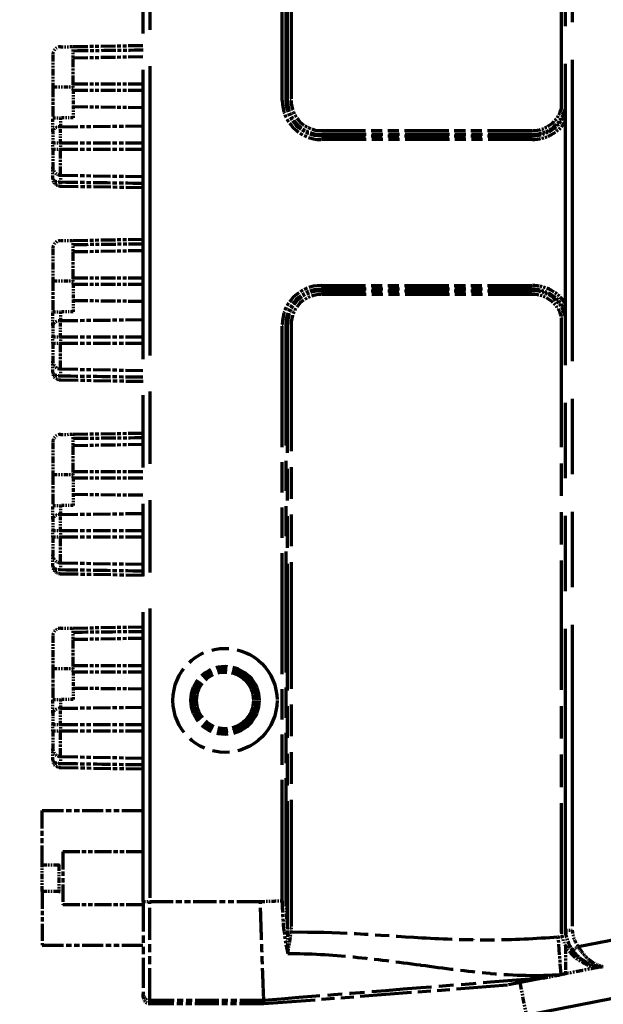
# Model space of a CAD drawing. Header units: millimetres. Extents: x 0 to 7128, y 0 to 5040.
# Tile 164 of 215: x 4994 to 5038, y 2335 to 2410. Entities that reach past the tile are written whole.
import ezdxf

# ---------------------------------------------------------------- set-up
doc = ezdxf.new("R2010")
doc.units = ezdxf.units.MM
doc.header["$LTSCALE"] = 12
doc.linetypes.add('DOUBLE_DASH_CHAIN', pattern=[1.2403, 0.6614, -0.0827, 0.1654, -0.0827, 0.1654, -0.0827])
doc.layers.add('Quote(ISO)', color=7, linetype='Continuous', lineweight=25, true_color=0x80ff00)
doc.layers.add('Tratto-punto-punto(ISO)', color=7, linetype='DOUBLE_DASH_CHAIN', lineweight=70)
doc.styles.add('Corrente-BSI', font='arial.ttf')
doc.dimstyles.new('DEFAULT-ISO', dxfattribs={"dimscale": 12, "dimtxt": 3.5, "dimasz": 2.5, "dimexe": 1, "dimexo": 1, "dimgap": 0.762, "dimtad": 1, "dimtoh": 1, "dimrnd": 1e-08, "dimtxsty": 'Corrente-BSI', "dimcen": 0.09, "dimdle": 10, "dimclrd": 7, "dimclre": 7, "dimclrt": 7, "dimazin": 2, "dimtfac": 0.571429, "dimtmove": 0, "dimatfit": 3, "dimfxl": 1, "dimtolj": 1, "dimlwd": 5, "dimlwe": 5, "dimarcsym": 0})

# ---------------------------------------------------------------- blocks, each defined once
blk = doc.blocks.new('*D18')
at = {"layer": 'Defpoints', "color": 0, "linetype": 'Continuous', "transparency": 16777216}
for p in [(2993.816, 3368.672), (5331.816, 2413.482), (2993.816, 2192.151)]:
    blk.add_point(p, dxfattribs=at)
at = {"layer": 'Quote(ISO)', "color": 7, "linetype": 'Continuous', "lineweight": 5, "transparency": 16777216}
for p, q in [((2993.816, 2204.151), (2993.816, 3380.672)), ((5331.816, 2425.482), (5331.816, 3380.672)), ((5301.816, 3368.672), (3023.816, 3368.672))]:
    blk.add_line(p, q, dxfattribs=at)
at = {"layer": 'Quote(ISO)', "color": 7, "linetype": 'Continuous', "transparency": 16777216}
for points in [[(3023.816, 3373.672), (3023.816, 3363.672), (2993.816, 3368.672)], [(5301.816, 3373.672), (5301.816, 3363.672), (5331.816, 3368.672)]]:
    blk.add_solid(points, dxfattribs=at)
at = {"layer": 'Quote(ISO)', "color": 7, "linetype": 'Continuous', "lineweight": 9, "transparency": 16777216, "insert": (4099.702, 3420.733), "char_height": 42, "attachment_point": 1, "style": 'Corrente-BSI'}
blk.add_mtext('\\A1;2338', dxfattribs=at)

msp = doc.modelspace()

# ---------------------------------------------------------------- linework, layer by layer
at = {"layer": 'Tratto-punto-punto(ISO)', "ltscale": 1.236499}
for p, q in [((5035.116, 2403.016), (5035.116, 2449.764)), ((5035.116, 2340.538), (5035.116, 2387.286))]:
    msp.add_line(p, q, dxfattribs=at)
at = {"layer": 'Tratto-punto-punto(ISO)', "ltscale": 2.879876}
msp.add_line((5035.416, 2340.713), (5035.416, 2449.589), dxfattribs=at)
at = {"layer": 'Tratto-punto-punto(ISO)', "ltscale": 2.878846}
msp.add_line((5035.916, 2449.569), (5035.916, 2340.733), dxfattribs=at)
at = {"layer": 'Tratto-punto-punto(ISO)', "ltscale": 1.210474}
for p, q in [((5014.344, 2403.651), (5014.344, 2449.416)), ((5014.626, 2449.416), (5014.626, 2403.651)), ((5014.344, 2340.886), (5014.344, 2386.651)), ((5014.626, 2386.651), (5014.626, 2340.886))]:
    msp.add_line(p, q, dxfattribs=at)
at = {"layer": 'Tratto-punto-punto(ISO)', "ltscale": 2.76489}
for p, q in [((5003.416, 2342.887), (5003.416, 2447.415)), ((5003.916, 2447.415), (5003.916, 2342.887))]:
    msp.add_line(p, q, dxfattribs=at)
at = {"layer": 'Tratto-punto-punto(ISO)', "ltscale": 1.156083}
for p, q in [((5013.951, 2403.651), (5013.951, 2447.36)), ((5014.233, 2447.36), (5014.233, 2403.651)), ((5013.951, 2342.942), (5013.951, 2386.651)), ((5014.233, 2386.651), (5014.233, 2342.942))]:
    msp.add_line(p, q, dxfattribs=at)
at = {"layer": 'Tratto-punto-punto(ISO)', "ltscale": 0.02531}
for p, q in [((4997.156, 2407.719), (4998.116, 2407.735)), ((4998.116, 2402.326), (4997.156, 2402.326)), ((4997.156, 2393.019), (4998.116, 2393.035)), ((4998.116, 2387.626), (4997.156, 2387.626)), ((4997.156, 2378.319), (4998.116, 2378.335)), ((4998.116, 2372.926), (4997.156, 2372.926)), ((4997.156, 2363.619), (4998.116, 2363.635)), ((4998.116, 2358.226), (4997.156, 2358.226))]:
    msp.add_line(p, q, dxfattribs=at)
at = {"layer": 'Tratto-punto-punto(ISO)', "ltscale": 0.140134}
for p, q in [((4998.116, 2407.735), (5003.416, 2407.828)), ((4998.116, 2393.035), (5003.416, 2393.128)), ((4998.116, 2378.335), (5003.416, 2378.428)), ((4998.116, 2363.635), (5003.416, 2363.728))]:
    msp.add_line(p, q, dxfattribs=at)
at = {"layer": 'Tratto-punto-punto(ISO)', "ltscale": 0.014786}
for p, q in [((4998.116, 2407.401), (4998.116, 2407.735)), ((4998.116, 2392.701), (4998.116, 2393.035)), ((4998.116, 2378.001), (4998.116, 2378.335)), ((4998.116, 2363.301), (4998.116, 2363.635))]:
    msp.add_line(p, q, dxfattribs=at)
at = {"layer": 'Tratto-punto-punto(ISO)', "ltscale": 0.064516}
for p, q in [((4996.566, 2407.119), (4996.566, 2404.676)), ((4996.566, 2392.419), (4996.566, 2389.976)), ((4996.566, 2377.719), (4996.566, 2375.276)), ((4996.566, 2363.019), (4996.566, 2360.576))]:
    msp.add_line(p, q, dxfattribs=at)
at = {"layer": 'Tratto-punto-punto(ISO)', "ltscale": 0.022812}
for p, q in [((4998.116, 2406.885), (4998.116, 2407.401)), ((4998.116, 2392.185), (4998.116, 2392.701)), ((4998.116, 2377.485), (4998.116, 2378.001)), ((4998.116, 2362.785), (4998.116, 2363.301))]:
    msp.add_line(p, q, dxfattribs=at)
at = {"layer": 'Tratto-punto-punto(ISO)', "ltscale": 0.140117}
for p, q in [((4998.116, 2406.885), (5003.416, 2406.978)), ((4998.116, 2404.901), (5003.416, 2404.901)), ((4998.116, 2404.423), (5003.416, 2404.423)), ((4998.116, 2403.185), (5003.416, 2403.127)), ((4998.116, 2392.185), (5003.416, 2392.278)), ((4998.116, 2390.201), (5003.416, 2390.201)), ((4998.116, 2389.723), (5003.416, 2389.723)), ((4998.116, 2388.485), (5003.416, 2388.427)), ((4998.116, 2377.485), (5003.416, 2377.578)), ((4998.116, 2375.501), (5003.416, 2375.501)), ((4998.116, 2375.023), (5003.416, 2375.023)), ((4998.116, 2373.785), (5003.416, 2373.727)), ((4998.116, 2362.785), (5003.416, 2362.878)), ((4998.116, 2360.801), (5003.416, 2360.801)), ((4998.116, 2360.323), (5003.416, 2360.323)), ((4998.116, 2359.085), (5003.416, 2359.027))]:
    msp.add_line(p, q, dxfattribs=at)
at = {"layer": 'Tratto-punto-punto(ISO)', "ltscale": 0.082354}
for p, q in [((4998.116, 2404.901), (4998.116, 2406.885)), ((4998.116, 2390.201), (4998.116, 2392.185)), ((4998.116, 2375.501), (4998.116, 2377.485)), ((4998.116, 2360.801), (4998.116, 2362.785))]:
    msp.add_line(p, q, dxfattribs=at)
at = {"layer": 'Tratto-punto-punto(ISO)', "ltscale": 0.097544}
for p, q in [((4996.566, 2404.676), (4996.566, 2402.326)), ((4996.566, 2389.976), (4996.566, 2387.626)), ((4996.566, 2375.276), (4996.566, 2372.926)), ((4996.566, 2360.576), (4996.566, 2358.226))]:
    msp.add_line(p, q, dxfattribs=at)
at = {"layer": 'Tratto-punto-punto(ISO)', "ltscale": 0.040901}
for p, q in [((4996.566, 2404.676), (4998.116, 2404.676)), ((4996.566, 2389.976), (4998.116, 2389.976)), ((4996.566, 2375.276), (4998.116, 2375.276)), ((4996.566, 2360.576), (4998.116, 2360.576))]:
    msp.add_line(p, q, dxfattribs=at)
at = {"layer": 'Tratto-punto-punto(ISO)', "ltscale": 0.012531}
for p, q in [((4998.116, 2404.423), (4998.116, 2404.901)), ((4996.566, 2399.951), (4996.566, 2400.428)), ((4997.156, 2400.428), (4997.156, 2399.951)), ((4998.116, 2389.723), (4998.116, 2390.201)), ((4996.566, 2385.251), (4996.566, 2385.728)), ((4997.156, 2385.728), (4997.156, 2385.251)), ((4998.116, 2375.023), (4998.116, 2375.501)), ((4996.566, 2370.551), (4996.566, 2371.028)), ((4997.156, 2371.028), (4997.156, 2370.551)), ((4998.116, 2360.323), (4998.116, 2360.801)), ((4996.566, 2355.851), (4996.566, 2356.328)), ((4997.156, 2356.328), (4997.156, 2355.851))]:
    msp.add_line(p, q, dxfattribs=at)
at = {"layer": 'Tratto-punto-punto(ISO)', "ltscale": 0.035287}
for p, q in [((4998.116, 2404.423), (4998.116, 2403.185)), ((4998.116, 2389.723), (4998.116, 2388.485)), ((4998.116, 2375.023), (4998.116, 2373.785)), ((4998.116, 2360.323), (4998.116, 2359.085))]:
    msp.add_line(p, q, dxfattribs=at)
at = {"layer": 'Tratto-punto-punto(ISO)', "ltscale": 0.024224}
for p, q in [((4998.116, 2403.185), (4998.116, 2402.326)), ((4998.116, 2388.485), (4998.116, 2387.626)), ((4998.116, 2373.785), (4998.116, 2372.926)), ((4998.116, 2359.085), (4998.116, 2358.226))]:
    msp.add_line(p, q, dxfattribs=at)
at = {"layer": 'Tratto-punto-punto(ISO)', "ltscale": 0.009595}
for p, q in [((5014.233, 2403.651), (5013.951, 2403.651)), ((5014.344, 2403.651), (5014.626, 2403.651)), ((5016.916, 2401.079), (5016.916, 2401.361)), ((5016.916, 2400.968), (5016.916, 2400.686)), ((5032.916, 2401.079), (5032.916, 2401.361)), ((5032.916, 2400.968), (5032.916, 2400.686)), ((5016.916, 2389.334), (5016.916, 2389.616)), ((5016.916, 2389.223), (5016.916, 2388.941)), ((5032.916, 2389.334), (5032.916, 2389.616)), ((5032.916, 2389.223), (5032.916, 2388.941)), ((5014.233, 2386.651), (5013.951, 2386.651)), ((5014.344, 2386.651), (5014.626, 2386.651)), ((5014.233, 2342.942), (5013.951, 2342.942)), ((5014.344, 2340.886), (5014.626, 2340.886))]:
    msp.add_line(p, q, dxfattribs=at)
at = {"layer": 'Tratto-punto-punto(ISO)', "ltscale": 0.008492}
for p, q in [((5014.344, 2403.651), (5014.233, 2403.651)), ((5016.916, 2401.079), (5016.916, 2400.968)), ((5032.916, 2401.079), (5032.916, 2400.968)), ((5016.916, 2389.223), (5016.916, 2389.334)), ((5032.916, 2389.223), (5032.916, 2389.334)), ((5014.344, 2386.651), (5014.233, 2386.651))]:
    msp.add_line(p, q, dxfattribs=at)
at = {"layer": 'Tratto-punto-punto(ISO)', "ltscale": 0.029926}
for p, q in [((4996.566, 2401.282), (4996.566, 2402.326)), ((4996.566, 2386.582), (4996.566, 2387.626)), ((4996.566, 2371.882), (4996.566, 2372.926)), ((4996.566, 2357.182), (4996.566, 2358.226))]:
    msp.add_line(p, q, dxfattribs=at)
at = {"layer": 'Tratto-punto-punto(ISO)', "ltscale": 0.024579}
for p, q in [((4996.566, 2402.326), (4997.156, 2402.326)), ((4996.566, 2387.626), (4997.156, 2387.626)), ((4996.566, 2372.926), (4997.156, 2372.926)), ((4996.566, 2358.226), (4997.156, 2358.226))]:
    msp.add_line(p, q, dxfattribs=at)
at = {"layer": 'Tratto-punto-punto(ISO)', "ltscale": 0.019227}
for p, q in [((4997.156, 2402.326), (4997.156, 2401.657)), ((4997.156, 2387.626), (4997.156, 2386.957)), ((4997.156, 2372.926), (4997.156, 2372.257)), ((4997.156, 2358.226), (4997.156, 2357.557))]:
    msp.add_line(p, q, dxfattribs=at)
at = {"layer": 'Tratto-punto-punto(ISO)', "ltscale": 0.165527}
for p, q in [((4997.156, 2401.657), (5003.416, 2401.725)), ((4997.156, 2400.428), (5003.416, 2400.428)), ((4997.156, 2399.951), (5003.416, 2399.951)), ((4997.156, 2397.983), (5003.416, 2397.874)), ((4997.156, 2386.957), (5003.416, 2387.025)), ((4997.156, 2385.728), (5003.416, 2385.728)), ((4997.156, 2385.251), (5003.416, 2385.251)), ((4997.156, 2383.283), (5003.416, 2383.174)), ((4997.156, 2372.257), (5003.416, 2372.325)), ((4997.156, 2371.028), (5003.416, 2371.028)), ((4997.156, 2370.551), (5003.416, 2370.551)), ((4997.156, 2368.583), (5003.416, 2368.474)), ((4997.156, 2357.557), (5003.416, 2357.625)), ((4997.156, 2356.328), (5003.416, 2356.328)), ((4997.156, 2355.851), (5003.416, 2355.851)), ((4997.156, 2353.883), (5003.416, 2353.774))]:
    msp.add_line(p, q, dxfattribs=at)
at = {"layer": 'Tratto-punto-punto(ISO)', "ltscale": 0.034988}
for p, q in [((4997.156, 2400.428), (4997.156, 2401.657)), ((4997.156, 2385.728), (4997.156, 2386.957)), ((4997.156, 2371.028), (4997.156, 2372.257)), ((4997.156, 2356.328), (4997.156, 2357.557))]:
    msp.add_line(p, q, dxfattribs=at)
at = {"layer": 'Tratto-punto-punto(ISO)', "ltscale": 0.02429}
for p, q in [((4996.566, 2401.282), (4996.566, 2400.428)), ((4996.566, 2386.582), (4996.566, 2385.728)), ((4996.566, 2371.882), (4996.566, 2371.028)), ((4996.566, 2357.182), (4996.566, 2356.328))]:
    msp.add_line(p, q, dxfattribs=at)
at = {"layer": 'Tratto-punto-punto(ISO)', "ltscale": 0.423132}
for p, q in [((5016.916, 2401.361), (5032.916, 2401.361)), ((5032.916, 2401.079), (5016.916, 2401.079)), ((5016.916, 2400.968), (5032.916, 2400.968)), ((5032.916, 2400.686), (5016.916, 2400.686)), ((5016.916, 2389.616), (5032.916, 2389.616)), ((5032.916, 2389.334), (5016.916, 2389.334)), ((5016.916, 2389.223), (5032.916, 2389.223)), ((5032.916, 2388.941), (5016.916, 2388.941))]:
    msp.add_line(p, q, dxfattribs=at)
at = {"layer": 'Tratto-punto-punto(ISO)', "ltscale": 0.024553}
for p, q in [((4996.566, 2400.428), (4997.156, 2400.428)), ((4996.566, 2399.951), (4997.156, 2399.951)), ((4996.566, 2385.728), (4997.156, 2385.728)), ((4996.566, 2385.251), (4997.156, 2385.251)), ((4996.566, 2371.028), (4997.156, 2371.028)), ((4996.566, 2370.551), (4997.156, 2370.551)), ((4996.566, 2356.328), (4997.156, 2356.328)), ((4996.566, 2355.851), (4997.156, 2355.851))]:
    msp.add_line(p, q, dxfattribs=at)
at = {"layer": 'Tratto-punto-punto(ISO)', "ltscale": 0.056731}
for p, q in [((4996.566, 2399.951), (4996.566, 2398.583)), ((4996.566, 2385.251), (4996.566, 2383.883)), ((4996.566, 2370.551), (4996.566, 2369.183)), ((4996.566, 2355.851), (4996.566, 2354.483))]:
    msp.add_line(p, q, dxfattribs=at)
at = {"layer": 'Tratto-punto-punto(ISO)', "ltscale": 0.081658}
for p, q in [((4997.156, 2397.983), (4997.156, 2399.951)), ((4997.156, 2383.283), (4997.156, 2385.251)), ((4997.156, 2368.583), (4997.156, 2370.551)), ((4997.156, 2353.883), (4997.156, 2355.851))]:
    msp.add_line(p, q, dxfattribs=at)
at = {"layer": 'Tratto-punto-punto(ISO)', "ltscale": 0.027454}
for p, q in [((4996.566, 2397.733), (4996.566, 2398.583)), ((4996.566, 2383.033), (4996.566, 2383.883)), ((4996.566, 2368.333), (4996.566, 2369.183)), ((4996.566, 2353.633), (4996.566, 2354.483))]:
    msp.add_line(p, q, dxfattribs=at)
at = {"layer": 'Tratto-punto-punto(ISO)', "ltscale": 0.015726}
for p, q in [((4997.156, 2397.983), (4997.156, 2397.467)), ((4997.156, 2383.283), (4997.156, 2382.767)), ((4997.156, 2368.583), (4997.156, 2368.067)), ((4997.156, 2353.883), (4997.156, 2353.367))]:
    msp.add_line(p, q, dxfattribs=at)
at = {"layer": 'Tratto-punto-punto(ISO)', "ltscale": 0.16554}
for p, q in [((5003.416, 2397.024), (4997.156, 2397.133)), ((5003.416, 2382.324), (4997.156, 2382.433)), ((5003.416, 2367.624), (4997.156, 2367.733)), ((5003.416, 2352.924), (4997.156, 2353.033))]:
    msp.add_line(p, q, dxfattribs=at)
at = {"layer": 'Tratto-punto-punto(ISO)', "ltscale": 0.187265}
msp.add_line((4995.766, 2345.651), (4995.766, 2349.801), dxfattribs=at)
at = {"layer": 'Tratto-punto-punto(ISO)', "ltscale": 0.202258}
for p, q in [((4995.766, 2349.801), (5003.416, 2349.801)), ((4995.766, 2339.576), (5003.416, 2339.576))]:
    msp.add_line(p, q, dxfattribs=at)
at = {"layer": 'Tratto-punto-punto(ISO)', "ltscale": 1.096262}
msp.add_line((5036.372, 2339.489), (5077.058, 2347.398), dxfattribs=at)
at = {"layer": 'Tratto-punto-punto(ISO)', "ltscale": 0.166103}
msp.add_line((4997.316, 2346.651), (4997.316, 2342.651), dxfattribs=at)
at = {"layer": 'Tratto-punto-punto(ISO)', "ltscale": 0.161257}
for p, q in [((5003.416, 2346.651), (4997.316, 2346.651)), ((5003.416, 2342.651), (4997.316, 2342.651))]:
    msp.add_line(p, q, dxfattribs=at)
at = {"layer": 'Tratto-punto-punto(ISO)', "ltscale": 0.052804}
for p, q in [((4995.766, 2343.651), (4995.766, 2345.651)), ((4997.016, 2345.651), (4997.016, 2343.651))]:
    msp.add_line(p, q, dxfattribs=at)
at = {"layer": 'Tratto-punto-punto(ISO)', "ltscale": 0.051838}
for p, q in [((4997.016, 2345.651), (4995.766, 2345.651)), ((4997.016, 2343.651), (4995.766, 2343.651))]:
    msp.add_line(p, q, dxfattribs=at)
at = {"layer": 'Tratto-punto-punto(ISO)', "ltscale": 0.007836}
for p, q in [((4997.016, 2345.651), (4997.316, 2345.651)), ((4997.016, 2343.651), (4997.316, 2343.651))]:
    msp.add_line(p, q, dxfattribs=at)
at = {"layer": 'Tratto-punto-punto(ISO)', "ltscale": 0.163987}
msp.add_line((4995.766, 2343.651), (4995.766, 2339.576), dxfattribs=at)
at = {"layer": 'Tratto-punto-punto(ISO)', "ltscale": 2.035883}
msp.add_line((5032.443, 2334.286), (5080.543, 2343.635), dxfattribs=at)
at = {"layer": 'Tratto-punto-punto(ISO)', "ltscale": 0.020675}
msp.add_line((5003.416, 2342.887), (5003.916, 2342.887), dxfattribs=at)
at = {"layer": 'Tratto-punto-punto(ISO)', "ltscale": 0.287112}
msp.add_line((5003.416, 2342.887), (5003.416, 2335.898), dxfattribs=at)
at = {"layer": 'Tratto-punto-punto(ISO)', "ltscale": 0.307657}
msp.add_line((5003.916, 2335.398), (5003.916, 2342.887), dxfattribs=at)
at = {"layer": 'Tratto-punto-punto(ISO)', "ltscale": 0.221531}
msp.add_line((5003.916, 2342.887), (5012.295, 2342.887), dxfattribs=at)
at = {"layer": 'Tratto-punto-punto(ISO)'}
for p, q in [((5014.028, 2341.179), (5014.028, 2341.179)), ((5035.776, 2340.727), (5035.776, 2340.727)), ((5014.225, 2339.651), (5014.225, 2339.651)), ((5014.362, 2339.651), (5014.361, 2339.651)), ((5036.109, 2339.009), (5036.109, 2339.009)), ((5036.118, 2338.967), (5036.118, 2338.966)), ((5036.182, 2338.633), (5036.183, 2338.633)), ((5037.886, 2337.89), (5037.886, 2337.89)), ((5038.084, 2337.929), (5038.084, 2337.929))]:
    msp.add_line(p, q, dxfattribs=at)
at = {"layer": 'Tratto-punto-punto(ISO)', "ltscale": 0.008296}
msp.add_line((5014.356, 2340.594), (5014.616, 2340.576), dxfattribs=at)
at = {"layer": 'Tratto-punto-punto(ISO)', "ltscale": 0.100373}
msp.add_line((5035.09, 2337.368), (5034.872, 2340.221), dxfattribs=at)
at = {"layer": 'Tratto-punto-punto(ISO)', "ltscale": 0.012227}
msp.add_line((5035.16, 2340.269), (5035.454, 2340.33), dxfattribs=at)
at = {"layer": 'Tratto-punto-punto(ISO)', "ltscale": 0.468926}
msp.add_line((5033.697, 2337.076), (5031.092, 2336.57), dxfattribs=at)
at = {"layer": 'Tratto-punto-punto(ISO)', "ltscale": 0.06603}
msp.add_line((5031.966, 2336.74), (5032.443, 2334.286), dxfattribs=at)
at = {"layer": 'Tratto-punto-punto(ISO)', "ltscale": 0.04916}
msp.add_line((5033.697, 2337.076), (5035.092, 2337.347), dxfattribs=at)
at = {"layer": 'Tratto-punto-punto(ISO)', "ltscale": 0.001762}
msp.add_line((5035.092, 2337.347), (5035.09, 2337.368), dxfattribs=at)
at = {"layer": 'Tratto-punto-punto(ISO)', "ltscale": 0.006168}
msp.add_line((5035.315, 2337.391), (5035.092, 2337.347), dxfattribs=at)
at = {"layer": 'Tratto-punto-punto(ISO)', "ltscale": 0.002674}
msp.add_line((5035.416, 2337.41), (5035.315, 2337.391), dxfattribs=at)
at = {"layer": 'Tratto-punto-punto(ISO)', "ltscale": 0.491381}
msp.add_line((5012.566, 2335.151), (5031.092, 2336.57), dxfattribs=at)
at = {"layer": 'Tratto-punto-punto(ISO)', "ltscale": 0.373776}
msp.add_line((5003.416, 2335.651), (5003.416, 2335.898), dxfattribs=at)
at = {"layer": 'Tratto-punto-punto(ISO)', "ltscale": 0.374007}
for p, q in [((5003.916, 2335.398), (5003.916, 2335.151)), ((5012.566, 2335.151), (5012.557, 2335.398))]:
    msp.add_line(p, q, dxfattribs=at)
at = {"layer": 'Tratto-punto-punto(ISO)', "ltscale": 0.22846}
msp.add_line((5012.557, 2335.398), (5003.916, 2335.398), dxfattribs=at)
at = {"layer": 'Tratto-punto-punto(ISO)', "ltscale": 0.22871}
msp.add_line((5003.916, 2335.151), (5012.566, 2335.151), dxfattribs=at)
at = {"layer": 'Tratto-punto-punto(ISO)', "ltscale": 0.655446}
msp.add_circle((5009.616, 2358.151), 3.944, dxfattribs=at)
at = {"layer": 'Tratto-punto-punto(ISO)', "ltscale": 0.429883}
msp.add_circle((5009.616, 2358.151), 2.587, dxfattribs=at)
at = {"layer": 'Tratto-punto-punto(ISO)', "ltscale": 0.405556}
msp.add_circle((5009.616, 2358.151), 2.441, dxfattribs=at)
at = {"layer": 'Tratto-punto-punto(ISO)', "ltscale": 0.390476}
msp.add_circle((5009.616, 2358.151), 2.35, dxfattribs=at)
at = {"layer": 'Tratto-punto-punto(ISO)', "ltscale": 0.357236}
msp.add_circle((5009.616, 2358.151), 2.15, dxfattribs=at)
at = {"layer": 'Tratto-punto-punto(ISO)', "ltscale": 0.024553}
for centre, start, end in [((4997.166, 2407.119), 91, 180), ((4997.166, 2398.583), 180, 269), ((4997.166, 2392.419), 91, 180), ((4997.166, 2383.883), 180, 269), ((4997.166, 2377.719), 91, 180), ((4997.166, 2369.183), 180, 269), ((4997.166, 2363.019), 91, 180), ((4997.166, 2354.483), 180, 269)]:
    msp.add_arc(centre, 0.6, start, end, dxfattribs=at)
at = {"layer": 'Tratto-punto-punto(ISO)', "ltscale": 0.123091}
for centre, start, end in [((5016.916, 2403.651), 180, 270), ((5016.916, 2386.651), 90, 180)]:
    msp.add_arc(centre, 2.965, start, end, dxfattribs=at)
at = {"layer": 'Tratto-punto-punto(ISO)', "ltscale": 0.111378}
for centre, start, end in [((5016.916, 2403.651), 180, 270), ((5016.916, 2386.651), 90, 180)]:
    msp.add_arc(centre, 2.683, start, end, dxfattribs=at)
at = {"layer": 'Tratto-punto-punto(ISO)', "ltscale": 0.106762}
for centre, start, end in [((5016.916, 2403.651), 180, 270), ((5016.916, 2386.651), 90, 180)]:
    msp.add_arc(centre, 2.572, start, end, dxfattribs=at)
at = {"layer": 'Tratto-punto-punto(ISO)', "ltscale": 0.095048}
for centre, start, end in [((5016.916, 2403.651), 180, 270), ((5016.916, 2386.651), 90, 180)]:
    msp.add_arc(centre, 2.29, start, end, dxfattribs=at)
at = {"layer": 'Tratto-punto-punto(ISO)', "ltscale": 0.078016}
for centre, start, end in [((5032.916, 2403.651), 270, 343.88878), ((5032.916, 2386.651), 16.11122, 90)]:
    msp.add_arc(centre, 2.29, start, end, dxfattribs=at)
at = {"layer": 'Tratto-punto-punto(ISO)', "ltscale": 0.088718}
for centre, start, end in [((5032.916, 2403.651), 270, 344.80293), ((5032.916, 2386.651), 15.19707, 90)]:
    msp.add_arc(centre, 2.572, start, end, dxfattribs=at)
at = {"layer": 'Tratto-punto-punto(ISO)', "ltscale": 0.085019}
for centre, start, end in [((5032.916, 2403.651), 270, 338.71966), ((5032.916, 2386.651), 21.28034, 90)]:
    msp.add_arc(centre, 2.683, start, end, dxfattribs=at)
at = {"layer": 'Tratto-punto-punto(ISO)', "ltscale": 0.07858}
for centre, start, end in [((5032.916, 2403.651), 270, 327.48123), ((5032.916, 2386.651), 32.51877, 90)]:
    msp.add_arc(centre, 2.965, start, end, dxfattribs=at)
at = {"layer": 'Tratto-punto-punto(ISO)', "ltscale": 0.007094}
msp.add_arc((5038.416, 2340.94), 3.324, 186.95782, 191.64519, dxfattribs=at)
at = {"layer": 'Tratto-punto-punto(ISO)', "ltscale": 0.042973}
msp.add_arc((5038.416, 2340.94), 3.009, 184.3463, 215.35663, dxfattribs=at)
at = {"layer": 'Tratto-punto-punto(ISO)', "ltscale": 0.005974}
msp.add_arc((5038.416, 2340.94), 3.025, 187.29512, 191.64519, dxfattribs=at)
at = {"layer": 'Tratto-punto-punto(ISO)', "ltscale": 0.035244}
msp.add_arc((5038.416, 2340.937), 2.5, 184.68463, 215.307, dxfattribs=at)
at = {"layer": 'Tratto-punto-punto(ISO)', "ltscale": 0.007641}
msp.add_arc((5034.746, 2341.864), 1.648, 274.37953, 284.55454, dxfattribs=at)
at = {"layer": 'Tratto-punto-punto(ISO)', "ltscale": 0.064893}
msp.add_arc((5038.416, 2340.94), 3.03, 217.24221, 263.70798, dxfattribs=at)
at = {"layer": 'Tratto-punto-punto(ISO)', "ltscale": 0.005865}
msp.add_arc((5034.746, 2341.864), 4.51, 274.37953, 277.24451, dxfattribs=at)
at = {"layer": 'Tratto-punto-punto(ISO)', "ltscale": 0.024553}
for centre in [(4997.166, 2401.282), (4997.166, 2386.582), (4997.166, 2371.882), (4997.166, 2357.182)]:
    msp.add_ellipse(centre, major_axis=(-0.6, 0), ratio=0.624218, start_param=4.729842, end_param=6.283185, dxfattribs=at)
at = {"layer": 'Tratto-punto-punto(ISO)', "ltscale": 0.005533}
for centre in [(4997.174, 2397.734), (4997.174, 2383.034), (4997.174, 2368.334), (4997.174, 2353.634)]:
    msp.add_ellipse(centre, major_axis=(-0.608, -0.019), ratio=0.993544, start_param=6.251812, end_param=6.602089, dxfattribs=at)
at = {"layer": 'Tratto-punto-punto(ISO)', "ltscale": 0.016201}
for centre in [(4997.164, 2397.633), (4997.164, 2382.933), (4997.164, 2368.233), (4997.164, 2353.533)]:
    msp.add_ellipse(centre, major_axis=(-0.009, -0.5), ratio=0.012363, start_param=5.050704, end_param=6.283185, dxfattribs=at)
at = {"layer": 'Tratto-punto-punto(ISO)', "ltscale": 0.05519}
msp.add_ellipse((5016.245, 2342.728), major_axis=(0.077, -6.242), ratio=0.322057, start_param=4.674069, end_param=5.007936, dxfattribs=at)
at = {"layer": 'Tratto-punto-punto(ISO)', "ltscale": 3.89408e-05}
msp.add_ellipse((5035.414, 2340.576), major_axis=(0.0025, -0.0197), ratio=0.024097, start_param=6.281698, end_param=6.472433, dxfattribs=at)
at = {"layer": 'Tratto-punto-punto(ISO)', "ltscale": 0.020675}
msp.add_ellipse((5003.916, 2335.898), major_axis=(-0.5, 0), ratio=0.999848, start_param=0, end_param=1.570796, dxfattribs=at)
at = {"layer": 'Tratto-punto-punto(ISO)', "ltscale": 0.020677}
msp.add_ellipse((5003.916, 2335.651), major_axis=(0, 0.5), ratio=0.999848, start_param=1.570796, end_param=3.141593, dxfattribs=at)
at = {"layer": 'Tratto-punto-punto(ISO)', "ltscale": 0.140123}
for points in [[(5003.416, 2407.46), (5001.649, 2407.441), (4999.883, 2407.421), (4998.116, 2407.401)], [(5003.416, 2392.76), (5001.649, 2392.741), (4999.883, 2392.721), (4998.116, 2392.701)], [(5003.416, 2378.06), (5001.649, 2378.041), (4999.883, 2378.021), (4998.116, 2378.001)], [(5003.416, 2363.36), (5001.649, 2363.341), (4999.883, 2363.321), (4998.116, 2363.301)]]:
    msp.add_open_spline(points, degree=3, dxfattribs=at)
at = {"layer": 'Tratto-punto-punto(ISO)', "ltscale": 0.009653}
for points, knots in [([(5035.398, 2402.977), (5035.397, 2402.977), (5035.395, 2402.977), (5035.379, 2402.979), (5035.358, 2402.982), (5035.304, 2402.99), (5035.271, 2402.994), (5035.198, 2403.004), (5035.159, 2403.009), (5035.118, 2403.015), (5035.117, 2403.015), (5035.116, 2403.016)], [-0.03672202, -0.03672202, -0.03672202, -0.03672202, -0.0356107, -0.0356107, -0.0239306, -0.0239306, -0.01214362, -0.01214362, 0, 0, 0.00026787, 0.00026787, 0.00026787, 0.00026787]), ([(5035.398, 2387.325), (5035.397, 2387.325), (5035.395, 2387.325), (5035.379, 2387.323), (5035.358, 2387.32), (5035.304, 2387.312), (5035.271, 2387.308), (5035.198, 2387.298), (5035.159, 2387.292), (5035.118, 2387.287), (5035.117, 2387.287), (5035.116, 2387.286)], [0.0577559, 0.0577559, 0.0577559, 0.0577559, 0.05886722, 0.05886722, 0.07054732, 0.07054732, 0.0823343, 0.0823343, 0.09447792, 0.09447792, 0.09474579, 0.09474579, 0.09474579, 0.09474579])]:
    msp.add_open_spline(points, degree=3, knots=knots, dxfattribs=at)
at = {"layer": 'Tratto-punto-punto(ISO)', "ltscale": 0.003375}
for points, knots in [([(5035.416, 2402.904), (5035.416, 2402.908), (5035.416, 2402.912), (5035.416, 2402.93), (5035.414, 2402.945), (5035.41, 2402.961), (5035.409, 2402.966), (5035.405, 2402.973), (5035.402, 2402.976), (5035.399, 2402.977), (5035.399, 2402.977), (5035.398, 2402.977), (5035.398, 2402.977)], [0.28112641, 0.28112641, 0.28112641, 0.28112641, 0.28270941, 0.28270941, 0.28814213, 0.28814213, 0.29085849, 0.29085849, 0.29357485, 0.29357485, 0.29357485, 0.29391311, 0.29391311, 0.29391311, 0.29391311]), ([(5035.398, 2387.325), (5035.398, 2387.325), (5035.399, 2387.325), (5035.399, 2387.325), (5035.402, 2387.326), (5035.405, 2387.329), (5035.409, 2387.336), (5035.41, 2387.341), (5035.414, 2387.357), (5035.416, 2387.372), (5035.416, 2387.39), (5035.416, 2387.394), (5035.416, 2387.398)], [0.2932366, 0.2932366, 0.2932366, 0.2932366, 0.29357485, 0.29357485, 0.29357485, 0.29629121, 0.29629121, 0.29900757, 0.29900757, 0.3044403, 0.3044403, 0.3060233, 0.3060233, 0.3060233, 0.3060233])]:
    msp.add_open_spline(points, degree=3, knots=knots, dxfattribs=at)
at = {"layer": 'Tratto-punto-punto(ISO)', "ltscale": 0.013889}
for points in [[(4996.566, 2397.733), (4996.566, 2397.724), (4996.567, 2397.714), (4996.569, 2397.705), (4996.576, 2397.673), (4996.595, 2397.643), (4996.624, 2397.616), (4996.627, 2397.613), (4996.63, 2397.61), (4996.633, 2397.607), (4996.656, 2397.588), (4996.685, 2397.569), (4996.718, 2397.553), (4996.737, 2397.544), (4996.757, 2397.535), (4996.778, 2397.528), (4996.78, 2397.527), (4996.781, 2397.527), (4996.783, 2397.526)], [(4996.566, 2383.033), (4996.566, 2383.024), (4996.567, 2383.014), (4996.569, 2383.005), (4996.576, 2382.973), (4996.595, 2382.943), (4996.624, 2382.916), (4996.627, 2382.913), (4996.63, 2382.91), (4996.633, 2382.907), (4996.656, 2382.888), (4996.685, 2382.869), (4996.718, 2382.853), (4996.737, 2382.844), (4996.757, 2382.835), (4996.778, 2382.828), (4996.78, 2382.827), (4996.781, 2382.827), (4996.783, 2382.826)], [(4996.566, 2368.333), (4996.566, 2368.324), (4996.567, 2368.314), (4996.569, 2368.305), (4996.576, 2368.273), (4996.595, 2368.243), (4996.624, 2368.216), (4996.627, 2368.213), (4996.63, 2368.21), (4996.633, 2368.207), (4996.656, 2368.188), (4996.685, 2368.169), (4996.718, 2368.153), (4996.737, 2368.144), (4996.757, 2368.135), (4996.778, 2368.128), (4996.78, 2368.127), (4996.781, 2368.127), (4996.783, 2368.126)], [(4996.566, 2353.633), (4996.566, 2353.624), (4996.567, 2353.614), (4996.569, 2353.605), (4996.576, 2353.573), (4996.595, 2353.543), (4996.624, 2353.516), (4996.627, 2353.513), (4996.63, 2353.51), (4996.633, 2353.507), (4996.656, 2353.488), (4996.685, 2353.469), (4996.718, 2353.453), (4996.737, 2353.444), (4996.757, 2353.435), (4996.778, 2353.428), (4996.78, 2353.427), (4996.781, 2353.427), (4996.783, 2353.426)]]:
    msp.add_open_spline(points, degree=3, knots=[0, 0, 0, 0, 0.1168936, 0.1168936, 0.1168936, 0.503142, 0.503142, 0.503142, 0.5446464, 0.5446464, 0.5446464, 0.8285016, 0.8285016, 0.8285016, 0.988634, 0.988634, 0.988634, 0.9999996, 0.9999996, 0.9999996, 0.9999996], dxfattribs=at)
at = {"layer": 'Tratto-punto-punto(ISO)', "ltscale": 0.019004}
for points in [[(4997.156, 2397.133), (4997.108, 2397.134), (4997.061, 2397.141), (4997.015, 2397.153), (4996.96, 2397.167), (4996.907, 2397.189), (4996.858, 2397.218), (4996.83, 2397.235), (4996.803, 2397.254), (4996.778, 2397.276), (4996.719, 2397.326), (4996.669, 2397.388), (4996.633, 2397.457), (4996.63, 2397.463), (4996.627, 2397.47), (4996.624, 2397.477), (4996.616, 2397.493), (4996.609, 2397.509), (4996.603, 2397.526)], [(4997.156, 2382.433), (4997.108, 2382.434), (4997.061, 2382.441), (4997.015, 2382.453), (4996.96, 2382.467), (4996.907, 2382.489), (4996.858, 2382.518), (4996.83, 2382.535), (4996.803, 2382.554), (4996.778, 2382.576), (4996.719, 2382.626), (4996.669, 2382.688), (4996.633, 2382.757), (4996.63, 2382.763), (4996.627, 2382.77), (4996.624, 2382.777), (4996.616, 2382.793), (4996.609, 2382.809), (4996.603, 2382.826)], [(4997.156, 2367.733), (4997.108, 2367.734), (4997.061, 2367.741), (4997.015, 2367.753), (4996.96, 2367.767), (4996.907, 2367.789), (4996.858, 2367.818), (4996.83, 2367.835), (4996.803, 2367.854), (4996.778, 2367.876), (4996.719, 2367.926), (4996.669, 2367.988), (4996.633, 2368.057), (4996.63, 2368.063), (4996.627, 2368.07), (4996.624, 2368.077), (4996.616, 2368.093), (4996.609, 2368.109), (4996.603, 2368.126)], [(4997.156, 2353.033), (4997.108, 2353.034), (4997.061, 2353.041), (4997.015, 2353.053), (4996.96, 2353.067), (4996.907, 2353.089), (4996.858, 2353.118), (4996.83, 2353.135), (4996.803, 2353.154), (4996.778, 2353.176), (4996.719, 2353.226), (4996.669, 2353.288), (4996.633, 2353.357), (4996.63, 2353.363), (4996.627, 2353.37), (4996.624, 2353.377), (4996.616, 2353.393), (4996.609, 2353.409), (4996.603, 2353.426)]]:
    msp.add_open_spline(points, degree=3, knots=[0, 0, 0, 0, 0.19618, 0.19618, 0.19618, 0.432752, 0.432752, 0.432752, 0.569082, 0.569082, 0.569082, 0.895377, 0.895377, 0.895377, 0.925787, 0.925787, 0.925787, 1, 1, 1, 1], dxfattribs=at)
at = {"layer": 'Tratto-punto-punto(ISO)', "ltscale": 0.010632}
for points in [[(4996.783, 2397.526), (4996.806, 2397.518), (4996.832, 2397.51), (4996.858, 2397.503), (4996.907, 2397.491), (4996.96, 2397.481), (4997.015, 2397.475), (4997.061, 2397.47), (4997.108, 2397.468), (4997.156, 2397.467)], [(4996.783, 2382.826), (4996.806, 2382.818), (4996.832, 2382.81), (4996.858, 2382.803), (4996.907, 2382.791), (4996.96, 2382.781), (4997.015, 2382.775), (4997.061, 2382.77), (4997.108, 2382.768), (4997.156, 2382.767)], [(4996.783, 2368.126), (4996.806, 2368.118), (4996.832, 2368.11), (4996.858, 2368.103), (4996.907, 2368.091), (4996.96, 2368.081), (4997.015, 2368.075), (4997.061, 2368.07), (4997.108, 2368.068), (4997.156, 2368.067)], [(4996.783, 2353.426), (4996.806, 2353.418), (4996.832, 2353.41), (4996.858, 2353.403), (4996.907, 2353.391), (4996.96, 2353.381), (4997.015, 2353.375), (4997.061, 2353.37), (4997.108, 2353.368), (4997.156, 2353.367)]]:
    msp.add_open_spline(points, degree=3, knots=[0, 0, 0, 0, 0.228144, 0.228144, 0.228144, 0.650028, 0.650028, 0.650028, 1, 1, 1, 1], dxfattribs=at)
at = {"layer": 'Tratto-punto-punto(ISO)', "ltscale": 0.165535}
for points in [[(4997.156, 2397.467), (4999.242, 2397.437), (5001.329, 2397.406), (5003.416, 2397.376)], [(4997.156, 2382.767), (4999.242, 2382.737), (5001.329, 2382.706), (5003.416, 2382.676)], [(4997.156, 2368.067), (4999.242, 2368.037), (5001.329, 2368.006), (5003.416, 2367.976)], [(4997.156, 2353.367), (4999.242, 2353.337), (5001.329, 2353.306), (5003.416, 2353.276)]]:
    msp.add_open_spline(points, degree=3, dxfattribs=at)
at = {"layer": 'Tratto-punto-punto(ISO)', "ltscale": 0.04375}
msp.add_open_spline([(5012.295, 2342.887), (5012.846, 2342.922), (5013.398, 2342.94), (5013.951, 2342.942)], degree=3, dxfattribs=at)
at = {"layer": 'Tratto-punto-punto(ISO)', "ltscale": 0.307749}
msp.add_open_spline([(5012.557, 2335.398), (5012.556, 2335.41), (5012.552, 2335.516), (5012.537, 2335.925), (5012.524, 2336.24), (5012.489, 2337.192), (5012.462, 2337.891), (5012.41, 2339.338), (5012.386, 2340.032), (5012.339, 2341.441), (5012.316, 2342.145), (5012.295, 2342.864), (5012.295, 2342.875), (5012.295, 2342.887)], degree=3, knots=[-1.162889, -1.162889, -1.162889, -1.162889, -0.957201, -0.957201, -0.735985, -0.735985, -0.44114, -0.44114, -0.212511, -0.212511, 0, 0, 0.003363, 0.003363, 0.003363, 0.003363], dxfattribs=at)
at = {"layer": 'Tratto-punto-punto(ISO)', "ltscale": 0.11233}
msp.add_open_spline([(5013.951, 2342.942), (5013.952, 2341.517), (5014.101, 2340.113), (5014.366, 2338.946)], degree=3, dxfattribs=at)
at = {"layer": 'Tratto-punto-punto(ISO)', "ltscale": 0.007708}
msp.add_open_spline([(5014.344, 2340.886), (5014.349, 2340.788), (5014.353, 2340.69), (5014.356, 2340.594)], degree=3, dxfattribs=at)
at = {"layer": 'Tratto-punto-punto(ISO)', "ltscale": 0.046928}
msp.add_open_spline([(5014.356, 2340.594), (5014.368, 2340.005), (5014.358, 2339.443), (5014.366, 2338.946)], degree=3, dxfattribs=at)
at = {"layer": 'Tratto-punto-punto(ISO)', "ltscale": 0.045948}
msp.add_open_spline([(5014.366, 2338.946), (5014.389, 2339.067), (5014.414, 2339.194), (5014.438, 2339.324), (5014.462, 2339.454), (5014.485, 2339.586), (5014.508, 2339.726), (5014.519, 2339.795), (5014.53, 2339.866), (5014.54, 2339.934), (5014.545, 2339.968), (5014.55, 2340.001), (5014.556, 2340.04), (5014.561, 2340.078), (5014.567, 2340.123), (5014.57, 2340.146), (5014.574, 2340.169), (5014.574, 2340.171), (5014.578, 2340.207), (5014.583, 2340.242), (5014.591, 2340.311), (5014.596, 2340.361), (5014.602, 2340.41), (5014.604, 2340.439), (5014.607, 2340.468), (5014.61, 2340.498), (5014.613, 2340.529), (5014.616, 2340.576)], degree=3, knots=[0, 0, 0, 0, 0.25, 0.25, 0.25, 0.5, 0.5, 0.5, 0.625, 0.625, 0.625, 0.6875, 0.6875, 0.6875, 0.75, 0.75, 0.75, 0.8125, 0.8125, 0.8125, 0.875, 0.875, 0.875, 0.9375, 0.9375, 0.9375, 1, 1, 1, 1], dxfattribs=at)
at = {"layer": 'Tratto-punto-punto(ISO)', "ltscale": 0.0081}
msp.add_open_spline([(5014.626, 2340.886), (5014.626, 2340.783), (5014.624, 2340.679), (5014.616, 2340.576)], degree=3, dxfattribs=at)
at = {"layer": 'Tratto-punto-punto(ISO)', "ltscale": 0.536259}
msp.add_open_spline([(5014.616, 2340.576), (5017.924, 2340.633), (5021.231, 2340.342), (5026.26, 2340.053), (5027.982, 2339.985), (5031.427, 2340.002), (5033.151, 2340.089), (5034.872, 2340.221)], degree=3, knots=[0.0198937, 0.0198937, 0.0198937, 0.0198937, 0.5, 0.5, 0.75, 0.75, 1, 1, 1, 1], dxfattribs=at)
at = {"layer": 'Tratto-punto-punto(ISO)', "ltscale": 0.012239}
msp.add_open_spline([(5035.416, 2340.556), (5035.415, 2340.556), (5035.408, 2340.556), (5035.378, 2340.554), (5035.357, 2340.553), (5035.302, 2340.549), (5035.269, 2340.547), (5035.197, 2340.543), (5035.158, 2340.54), (5035.118, 2340.538), (5035.117, 2340.538), (5035.116, 2340.538)], degree=3, knots=[0.04755458, 0.04755458, 0.04755458, 0.04755458, 0.05881894, 0.05881894, 0.07054704, 0.07054704, 0.08229841, 0.08229841, 0.09405998, 0.09405998, 0.09434938, 0.09434938, 0.09434938, 0.09434938], dxfattribs=at)
at = {"layer": 'Tratto-punto-punto(ISO)', "ltscale": 0.024333}
msp.add_rational_spline([(5035.416, 2340.557), (5035.416, 2340.635), (5035.42, 2340.713)], [1.00377918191, 1.00543713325, 1.00642271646], degree=2, dxfattribs=at)
at = {"layer": 'Tratto-punto-punto(ISO)', "ltscale": 0.020189}
msp.add_open_spline([(5035.42, 2340.713), (5035.427, 2340.713), (5035.489, 2340.715), (5035.57, 2340.718), (5035.61, 2340.72), (5035.651, 2340.722), (5035.707, 2340.724), (5035.763, 2340.726), (5035.836, 2340.729), (5035.916, 2340.732)], degree=3, knots=[0, 0, 0, 0, 0.5, 0.5, 0.5, 0.75, 0.75, 0.75, 1, 1, 1, 1], dxfattribs=at)
at = {"layer": 'Tratto-punto-punto(ISO)', "ltscale": 0.020795}
msp.add_open_spline([(5035.16, 2340.269), (5035.212, 2340.01), (5035.3, 2339.763), (5035.416, 2339.535)], degree=3, dxfattribs=at)
at = {"layer": 'Tratto-punto-punto(ISO)', "ltscale": 0.022516}
msp.add_open_spline([(5035.454, 2340.33), (5035.511, 2340.053), (5035.606, 2339.786), (5035.733, 2339.539)], degree=3, dxfattribs=at)
at = {"layer": 'Tratto-punto-punto(ISO)', "ltscale": 0.552887}
msp.add_open_spline([(5014.366, 2338.946), (5016.02, 2338.959), (5017.686, 2338.855), (5019.369, 2338.69), (5021.032, 2338.528), (5022.712, 2338.307), (5024.419, 2338.08), (5024.44, 2338.078), (5024.461, 2338.075), (5024.481, 2338.072), (5026.2, 2337.843), (5027.946, 2337.608), (5029.717, 2337.448), (5029.728, 2337.447), (5029.739, 2337.446), (5029.749, 2337.445), (5031.531, 2337.285), (5033.337, 2337.234), (5035.09, 2337.368)], degree=3, knots=[0, 0, 0, 0, 0.25, 0.25, 0.25, 0.4970074, 0.4970074, 0.4970074, 0.5, 0.5, 0.5, 0.7484994, 0.7484994, 0.7484994, 0.75, 0.75, 0.75, 1, 1, 1, 1], dxfattribs=at)
at = {"layer": 'Tratto-punto-punto(ISO)', "ltscale": 0.001783}
msp.add_open_spline([(5035.416, 2339.535), (5035.432, 2339.518), (5035.448, 2339.501), (5035.465, 2339.485)], degree=3, dxfattribs=at)
at = {"layer": 'Tratto-punto-punto(ISO)', "ltscale": 0.076367}
msp.add_open_spline([(5035.416, 2339.534), (5035.416, 2339.066), (5035.416, 2338.191), (5035.416, 2337.629), (5035.416, 2337.455)], degree=3, knots=[0.00027, 0.00027, 0.00027, 0.00027, 0.5, 1, 1, 1, 1], dxfattribs=at)
at = {"layer": 'Tratto-punto-punto(ISO)', "ltscale": 0.011085}
msp.add_open_spline([(5035.465, 2339.485), (5035.583, 2339.543), (5035.716, 2339.568), (5035.733, 2339.539)], degree=3, dxfattribs=at)
at = {"layer": 'Tratto-punto-punto(ISO)', "ltscale": 0.014603}
msp.add_open_spline([(5035.465, 2339.485), (5035.552, 2339.329), (5035.653, 2339.182), (5035.766, 2339.045)], degree=3, dxfattribs=at)
at = {"layer": 'Tratto-punto-punto(ISO)', "ltscale": 0.014115}
msp.add_open_spline([(5035.733, 2339.539), (5035.807, 2339.396), (5035.896, 2339.251), (5036.004, 2339.107)], degree=3, dxfattribs=at)
at = {"layer": 'Tratto-punto-punto(ISO)', "ltscale": 0.010289}
msp.add_open_spline([(5035.766, 2339.045), (5035.874, 2339.114), (5035.976, 2339.139), (5036.004, 2339.107)], degree=3, dxfattribs=at)
at = {"layer": 'Tratto-punto-punto(ISO)', "ltscale": 0.069557}
msp.add_open_spline([(5035.766, 2339.045), (5036.028, 2338.731), (5036.34, 2338.483), (5036.694, 2338.289), (5036.718, 2338.276), (5036.743, 2338.263), (5036.767, 2338.25), (5037.102, 2338.076), (5037.475, 2337.951), (5037.886, 2337.89)], degree=3, knots=[0, 0, 0, 0, 0.5, 0.5, 0.5, 0.534033, 0.534033, 0.534033, 1, 1, 1, 1], dxfattribs=at)
at = {"layer": 'Tratto-punto-punto(ISO)', "ltscale": 0.020422}
msp.add_open_spline([(5035.962, 2339.199), (5035.965, 2339.201), (5036.009, 2339.233), (5036.084, 2339.286), (5036.16, 2339.34), (5036.265, 2339.414), (5036.37, 2339.489)], degree=3, knots=[0, 0, 0, 0, 0.4977082, 0.4977082, 0.4977082, 0.9999997, 0.9999997, 0.9999997, 0.9999997], dxfattribs=at)
at = {"layer": 'Tratto-punto-punto(ISO)', "ltscale": 0.072652}
msp.add_open_spline([(5038.101, 2337.932), (5037.873, 2337.959), (5037.664, 2338.008), (5037.469, 2338.075), (5037.371, 2338.108), (5037.277, 2338.146), (5037.194, 2338.183), (5037.111, 2338.221), (5037.039, 2338.257), (5036.948, 2338.309), (5036.856, 2338.361), (5036.746, 2338.431), (5036.648, 2338.503), (5036.551, 2338.574), (5036.465, 2338.645), (5036.384, 2338.72), (5036.222, 2338.869), (5036.08, 2339.033), (5035.962, 2339.199)], degree=3, knots=[0.0000071, 0.0000071, 0.0000071, 0.0000071, 0.25, 0.25, 0.25, 0.375, 0.375, 0.375, 0.5, 0.5, 0.5, 0.625, 0.625, 0.625, 0.75, 0.75, 0.75, 0.9999978, 0.9999978, 0.9999978, 0.9999978], dxfattribs=at)
at = {"layer": 'Tratto-punto-punto(ISO)', "ltscale": 0.076314}
msp.add_open_spline([(5036.37, 2339.489), (5036.479, 2339.297), (5036.612, 2339.106), (5036.758, 2338.931), (5036.831, 2338.843), (5036.908, 2338.759), (5036.995, 2338.676), (5037.081, 2338.593), (5037.177, 2338.51), (5037.257, 2338.448), (5037.269, 2338.439), (5037.28, 2338.43), (5037.291, 2338.422), (5037.357, 2338.373), (5037.414, 2338.334), (5037.478, 2338.294), (5037.553, 2338.247), (5037.637, 2338.2), (5037.724, 2338.157), (5037.899, 2338.072), (5038.085, 2338.007), (5038.288, 2337.969)], degree=3, knots=[0.0000452, 0.0000452, 0.0000452, 0.0000452, 0.25, 0.25, 0.25, 0.375, 0.375, 0.375, 0.5, 0.5, 0.5, 0.5180428, 0.5180428, 0.5180428, 0.625, 0.625, 0.625, 0.75, 0.75, 0.75, 1, 1, 1, 1], dxfattribs=at)
at = {"layer": 'Tratto-punto-punto(ISO)', "ltscale": 0.070774}
msp.add_open_spline([(5037.886, 2337.89), (5037.466, 2337.809), (5037.034, 2337.725), (5036.158, 2337.555), (5035.749, 2337.475), (5035.416, 2337.41)], degree=3, knots=[0.0000029, 0.0000029, 0.0000029, 0.0000029, 0.1322823, 0.1322823, 0.2827854, 0.2827854, 0.2827854, 0.2827854], dxfattribs=at)
at = {"layer": 'Tratto-punto-punto(ISO)', "ltscale": 0.003431}
msp.add_open_spline([(5035.416, 2337.455), (5035.416, 2337.45), (5035.416, 2337.444), (5035.416, 2337.439), (5035.416, 2337.429), (5035.416, 2337.42), (5035.416, 2337.41)], degree=3, knots=[0.74085745, 0.74085745, 0.74085745, 0.74085745, 0.75, 0.75, 0.75, 0.76717124, 0.76717124, 0.76717124, 0.76717124], dxfattribs=at)
at = {"layer": 'Tratto-punto-punto(ISO)', "ltscale": 0.00705}
msp.add_open_spline([(5038.084, 2337.929), (5038.084, 2337.929), (5038.082, 2337.929), (5038.076, 2337.927), (5038.072, 2337.927), (5038.054, 2337.923), (5038.037, 2337.92), (5037.982, 2337.909), (5037.938, 2337.901), (5037.886, 2337.89)], degree=3, knots=[-0.03598826, -0.03598826, -0.03598826, -0.03598826, -0.03147661, -0.03147661, -0.02663654, -0.02663654, -0.01626783, -0.01626783, -0.00000286, -0.00000286, -0.00000286, -0.00000286], dxfattribs=at)
at = {"layer": 'Tratto-punto-punto(ISO)', "ltscale": 0.007738}
msp.add_open_spline([(5038.101, 2337.932), (5038.095, 2337.931), (5038.09, 2337.93), (5038.084, 2337.929)], degree=3, dxfattribs=at)
at = {"layer": 'Tratto-punto-punto(ISO)', "ltscale": 0.006957}
msp.add_open_spline([(5038.101, 2337.932), (5038.102, 2337.932), (5038.104, 2337.933), (5038.112, 2337.934), (5038.118, 2337.936), (5038.133, 2337.938), (5038.144, 2337.941), (5038.177, 2337.947), (5038.195, 2337.95), (5038.237, 2337.959), (5038.263, 2337.964), (5038.288, 2337.969)], degree=3, knots=[0.00000639, 0.00000639, 0.00000639, 0.00000639, 0.00411245, 0.00411245, 0.00807769, 0.00807769, 0.01216833, 0.01216833, 0.01591183, 0.01591183, 0.0208455, 0.0208455, 0.0208455, 0.0208455], dxfattribs=at)
at = {"layer": 'Tratto-punto-punto(ISO)', "ltscale": 0.56903}
msp.add_open_spline([(5033.697, 2337.076), (5026.651, 2336.53), (5019.608, 2335.938), (5012.562, 2335.398), (5012.56, 2335.398), (5012.558, 2335.398), (5012.557, 2335.398)], degree=3, knots=[0.0207956, 0.0207956, 0.0207956, 0.0207956, 0.3332609, 0.3332609, 0.3332609, 0.3333333, 0.3333333, 0.3333333, 0.3333333], dxfattribs=at)

# ---------------------------------------------------------------- dimensions: what is measured, and where the dimension line sits
at = {"layer": 'Quote(ISO)', "color": 7, "linetype": 'Continuous', "lineweight": 9}
dim = msp.add_linear_dim(base=(2993.816, 3368.672), p1=(5331.816, 2413.482), p2=(2993.816, 2192.151), dimstyle='DEFAULT-ISO', override={"dimtoh": 0, "dimdec": 0, "dimtdec": 0, "dimtofl": 0, "dimatfit": 1}, dxfattribs=at)
dim.commit()
dim.dimension.update_dxf_attribs({"geometry": '*D18', "text_midpoint": (4162.816, 3368.672), "dimtype": 160})

doc.saveas('drawing.dxf')
